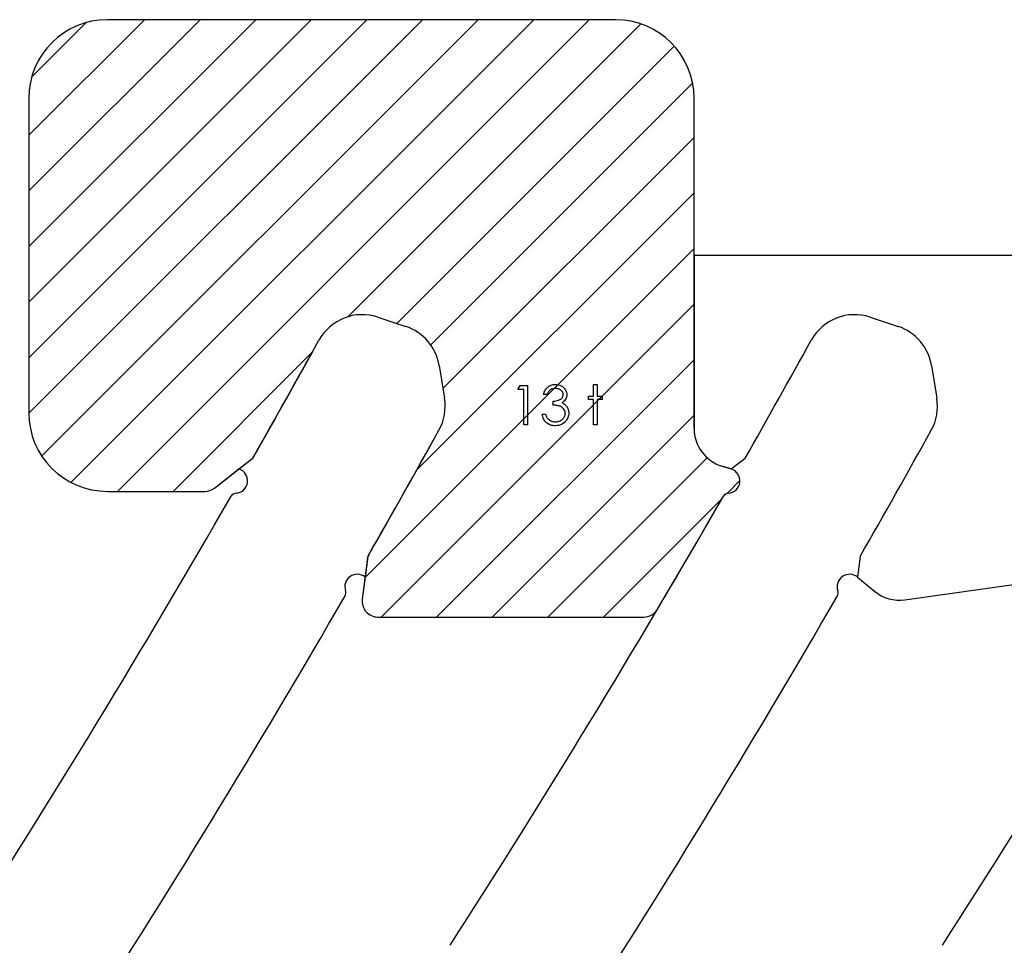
# Model space of a CAD drawing. Header units: inches. Extents: x 0.1 to 87.3, y 0.1 to 33.9.
# Tile 36 of 164: x 6 to 8.3, y 25.7 to 27.9. Entities that reach past the tile are written whole.
import ezdxf

# ---------------------------------------------------------------- set-up
doc = ezdxf.new("R2010")
doc.units = ezdxf.units.IN
doc.header["$MEASUREMENT"] = 0

# ---------------------------------------------------------------- blocks, each defined once
blk = doc.blocks.new('SW_HATCH_14')
at = {"color": 0, "linetype": 'Continuous', "lineweight": 18}
for p, q in [((0.1398, 0.0072), (-0.136, -0.2686)), ((0.2724, 0.0072), (-0.136, -0.4012)), ((0.405, 0.0072), (-0.136, -0.5338)), ((0.5375, 0.0072), (-0.136, -0.6664)), ((0.6701, 0.0072), (-0.136, -0.7989)), ((0.8027, 0.0072), (-0.136, -0.9315)), ((0, 0), (-0.1288, -0.1288)), ((0.9353, 0.0072), (-0.1052, -1.0333)), ((1.0679, 0.0072), (-0.0357, -1.0963)), ((1.2004, 0.0072), (0.0754, -1.1178)), ((1.3231, -0.0028), (0.6243, -0.7016)), ((1.4028, -0.0556), (0.7412, -0.7172)), ((1.4467, -0.1443), (0.8224, -0.7686)), ((1.4502, -0.2734), (0.8513, -0.8722)), ((1.4502, -0.4059), (0.7887, -1.0674)), ((1.4502, -0.5385), (0.6658, -1.3229)), ((1.4502, -0.6711), (0.7039, -1.4175)), ((0.54, -0.7859), (0.208, -1.1178)), ((1.4502, -0.8037), (0.8364, -1.4175)), ((1.4502, -0.9363), (0.969, -1.4175)), ((1.4814, -1.0377), (1.1016, -1.4175)), ((1.5595, -1.0921), (1.5292, -1.1225)), ((1.5169, -1.1348), (1.2342, -1.4175))]:
    blk.add_line(p, q, dxfattribs=at)

msp = doc.modelspace()

# ---------------------------------------------------------------- linework, layer by layer
at = {"color": 7, "linetype": 'Continuous', "lineweight": 25}
for p, q in [((7.374935, 27.889865), (6.163685, 27.889865)), ((7.374935, 27.889865), (6.163685, 27.889865)), ((5.976185, 27.702365), (5.976185, 26.952365)), ((5.976185, 27.702365), (5.976185, 26.952365)), ((7.562435, 26.914773), (7.562435, 27.702365)), ((7.562435, 27.327365), (7.562435, 27.702365)), ((7.562435, 27.327365), (7.562435, 26.914773)), ((8.323685, 27.327365), (7.562435, 27.327365)), ((6.808561, 27.18035), (6.875182, 27.158236)), ((6.808561, 27.18035), (6.875182, 27.158236)), ((7.982311, 27.18035), (8.048932, 27.158236)), ((7.982311, 27.18035), (8.048932, 27.158236)), ((6.954518, 27.065308), (6.967379, 26.987107)), ((6.954518, 27.065308), (6.967379, 26.987107)), ((8.128268, 27.065308), (8.141129, 26.987107)), ((8.128268, 27.065308), (8.141129, 26.987107)), ((6.418853, 26.7728), (6.508109, 26.842446)), ((6.477172, 26.818306), (6.510451, 26.844274)), ((7.650922, 26.818306), (7.684201, 26.844274)), ((7.650922, 26.818306), (7.684201, 26.844274)), ((6.418853, 26.7728), (6.477172, 26.818306)), ((7.650922, 26.818306), (7.628619, 26.825167)), ((7.628619, 26.825167), (7.650922, 26.818306)), ((6.163685, 26.764865), (6.395784, 26.764865)), ((6.163685, 26.764865), (6.395784, 26.764865)), ((6.784123, 26.606668), (6.771267, 26.50752)), ((6.784505, 26.609613), (6.778111, 26.560298)), ((7.958255, 26.609613), (7.951861, 26.560298)), ((7.958255, 26.609613), (7.951861, 26.560298)), ((6.778111, 26.560298), (6.771267, 26.50752)), ((7.951861, 26.560298), (7.992208, 26.526822)), ((8.065118, 26.506134), (8.323685, 26.542473)), ((6.808456, 26.465198), (7.44275, 26.465198)), ((6.808456, 26.465198), (7.44275, 26.465198))]:
    msp.add_line(p, q, dxfattribs=at)
at = {"color": 7, "linetype": 'Continuous', "flags": 128}
for points in [[(7.211966, 26.995901), (7.203549, 26.995901), (7.203549, 26.995901), (7.204282, 26.998718), (7.205183, 27.001348), (7.206216, 27.003827), (7.207418, 27.006137), (7.208751, 27.008277), (7.210254, 27.010249), (7.211906, 27.012071), (7.213709, 27.013705), (7.215625, 27.01517), (7.217634, 27.016428), (7.219719, 27.017498), (7.221897, 27.018381), (7.22417, 27.019057), (7.226517, 27.019545), (7.22894, 27.019846), (7.231456, 27.01994), (7.231456, 27.01994), (7.235119, 27.019733), (7.238649, 27.019095), (7.242048, 27.018043), (7.245335, 27.016578), (7.248377, 27.014757), (7.251044, 27.012634), (7.253354, 27.010212), (7.255307, 27.007507), (7.256847, 27.004615), (7.257955, 27.001667), (7.258612, 26.998662), (7.258838, 26.995582), (7.258838, 26.995582), (7.258669, 26.992615), (7.258162, 26.989817), (7.257298, 26.987169), (7.256096, 26.984671), (7.254556, 26.982342), (7.252678, 26.980164), (7.250462, 26.978154), (7.247889, 26.976295), (7.247889, 26.976295), (7.250837, 26.974774), (7.253523, 26.972933), (7.255927, 26.970774), (7.258049, 26.968295), (7.258049, 26.968295), (7.259364, 26.966417), (7.26049, 26.964464), (7.261467, 26.962473), (7.262256, 26.960407), (7.262857, 26.958304), (7.263289, 26.956144), (7.263552, 26.953909), (7.263645, 26.951637), (7.263645, 26.951637), (7.263383, 26.947712), (7.262575, 26.943881), (7.261242, 26.940125), (7.259364, 26.936481), (7.257035, 26.933082), (7.254331, 26.930096), (7.251213, 26.927504), (7.24772, 26.925326), (7.243926, 26.923598), (7.239907, 26.922378), (7.235663, 26.921626), (7.231212, 26.921382), (7.231212, 26.921382), (7.228208, 26.921495), (7.225315, 26.921814), (7.222555, 26.922378), (7.219926, 26.923147), (7.217428, 26.924124), (7.215061, 26.925326), (7.212808, 26.926753), (7.210686, 26.928406), (7.208714, 26.930265), (7.20693, 26.932331), (7.205315, 26.934603), (7.203887, 26.937082), (7.202629, 26.939749), (7.201559, 26.942641), (7.200657, 26.945721), (7.199944, 26.949026), (7.199944, 26.949026), (7.208357, 26.949026), (7.208357, 26.949026), (7.209033, 26.946867), (7.209766, 26.944857), (7.210592, 26.942998), (7.211475, 26.941308), (7.212414, 26.939768), (7.213446, 26.938378), (7.214536, 26.937139), (7.2157, 26.936068), (7.2157, 26.936068), (7.217296, 26.934885), (7.218987, 26.933852), (7.220789, 26.932969), (7.222686, 26.932275), (7.224696, 26.931711), (7.226818, 26.931317), (7.229034, 26.931073), (7.231363, 26.930998), (7.231363, 26.930998), (7.233992, 26.931091), (7.23649, 26.931373), (7.238856, 26.931824), (7.241091, 26.932481), (7.243175, 26.933307), (7.245147, 26.93434), (7.246969, 26.935542), (7.248678, 26.936932), (7.250218, 26.938453), (7.251551, 26.940031), (7.252678, 26.941665), (7.253598, 26.943374), (7.254312, 26.945139), (7.254819, 26.946979), (7.255138, 26.948876), (7.255232, 26.950829), (7.255232, 26.950829), (7.255025, 26.95344), (7.254424, 26.955975), (7.25341, 26.958416), (7.251983, 26.960764), (7.250218, 26.962942), (7.248189, 26.964839), (7.245861, 26.966436), (7.243269, 26.96775), (7.241823, 26.968314), (7.24017, 26.968821), (7.238349, 26.969253), (7.236321, 26.969647), (7.234123, 26.969985), (7.231738, 26.970267), (7.229147, 26.970492), (7.226386, 26.970661), (7.226386, 26.970661), (7.226386, 26.980276), (7.226386, 26.980276), (7.22986, 26.980408), (7.233165, 26.98084), (7.236321, 26.981516), (7.239307, 26.982492), (7.24203, 26.983676), (7.24434, 26.985009), (7.246255, 26.986493), (7.247776, 26.988126), (7.248941, 26.989892), (7.249767, 26.991713), (7.250255, 26.993629), (7.250424, 26.99562), (7.250424, 26.99562), (7.250349, 26.997085), (7.250086, 26.998512), (7.249673, 26.999864), (7.249091, 27.001197), (7.24834, 27.002456), (7.24742, 27.003676), (7.24633, 27.004841), (7.245072, 27.005949), (7.243701, 27.006982), (7.242236, 27.007864), (7.240677, 27.008615), (7.239025, 27.009235), (7.237297, 27.009705), (7.235475, 27.010043), (7.23356, 27.010249), (7.231569, 27.010324), (7.231569, 27.010324), (7.228377, 27.010118), (7.225391, 27.009498), (7.222649, 27.008484), (7.220113, 27.007038), (7.21893, 27.006137), (7.217803, 27.005104), (7.216714, 27.003939), (7.215681, 27.002606), (7.214667, 27.001141), (7.213728, 26.999545), (7.212827, 26.997798), (7.211963, 26.995901)], [(7.322549, 27.01994), (7.330953, 27.01994), (7.330953, 27.01994), (7.330953, 26.992296), (7.330953, 26.992296), (7.342972, 26.992296), (7.342972, 26.992296), (7.342972, 26.983882), (7.342972, 26.983882), (7.330953, 26.983882), (7.330953, 26.983882), (7.330953, 26.923786), (7.330953, 26.923786), (7.32254, 26.923786), (7.32254, 26.923786), (7.32254, 26.983882), (7.32254, 26.983882), (7.31052, 26.983882), (7.31052, 26.983882), (7.31052, 26.992296), (7.31052, 26.992296), (7.32254, 26.992296), (7.32254, 26.992296), (7.32254, 27.01994)], [(7.147762, 27.017536), (7.165088, 27.017536), (7.165088, 27.017536), (7.165088, 26.923786), (7.165088, 26.923786), (7.156674, 26.923786), (7.156674, 26.923786), (7.156674, 27.007921), (7.156674, 27.007921), (7.142251, 27.007921), (7.142251, 27.007921), (7.147754, 27.017536)]]:
    msp.add_lwpolyline(points, dxfattribs=at)
at = {"color": 7, "linetype": 'Continuous', "lineweight": 25}
for centre, radius, start, end in [((6.163685, 27.702365), 0.1875, 90, 180), ((6.163685, 27.702365), 0.1875, 90, 180), ((7.374935, 27.702365), 0.1875, 0, 90), ((7.374935, 27.702365), 0.1875, 0, 90), ((6.771352, 27.068254), 0.11811, 71.637066, 151.104254), ((6.771352, 27.068254), 0.11811, 71.637066, 151.104254), ((7.945102, 27.068254), 0.11811, 71.637066, 151.104254), ((7.945102, 27.068254), 0.11811, 71.637066, 151.104254), ((6.837973, 27.04614), 0.11811, 9.339864, 71.637066), ((6.837973, 27.04614), 0.11811, 9.339864, 71.637066), ((8.011723, 27.04614), 0.11811, 9.339864, 71.637066), ((8.011723, 27.04614), 0.11811, 9.339864, 71.637066), ((-15.211181, 39.201135), 24.990425, 330.3655985, 331.1042539), ((-15.211181, 39.201135), 24.990425, 330.3724114, 331.1042539), ((-14.037431, 39.201135), 24.990425, 330.3655985, 331.1042539), ((-14.037431, 39.201135), 24.990425, 330.3655985, 331.1042539), ((6.850835, 26.967939), 0.11811, 330.992012, 9.339864), ((6.850835, 26.967939), 0.11811, 330.992012, 9.339864), ((8.024585, 26.967939), 0.11811, 330.992012, 9.339864), ((8.024585, 26.967939), 0.11811, 330.992012, 9.339864), ((6.163685, 26.952365), 0.1875, 180, 270), ((6.163685, 26.952365), 0.1875, 180, 270), ((-15.211181, 39.201135), 25.344756, 330.2108408, 330.9920122), ((-15.211181, 39.201135), 25.344756, 330.2175524, 330.9920122), ((7.656185, 26.914773), 0.09375, 180, 252.900071), ((7.656185, 26.914773), 0.09375, 180, 252.900071), ((-14.037431, 39.201135), 25.344756, 330.2108408, 330.9920122), ((-14.037431, 39.201135), 25.344756, 330.2108408, 330.9920122), ((6.498882, 26.854272), 0.015, 307.964598, 330.372411), ((6.498882, 26.854272), 0.015, 307.964598, 330.372411), ((6.46849, 26.790084), 0.029528, 273.518177, 72.900071), ((7.64224, 26.790084), 0.029528, 273.518177, 72.900071), ((7.64224, 26.790084), 0.029528, 273.518177, 72.900071), ((6.395784, 26.802365), 0.0375, 270, 307.964598), ((6.395784, 26.802365), 0.0375, 270, 307.964598), ((-15.211181, 39.201135), 24.990425, 327.2508033, 330.1251622), ((6.471208, 26.745876), 0.014764, 93.518177, 150.125162), ((-14.037431, 39.201135), 24.990425, 327.2508033, 330.1251622), ((-14.037431, 39.201135), 24.990425, 329.4096975, 330.1251622), ((7.644958, 26.745876), 0.014764, 93.518177, 150.125162), ((7.644958, 26.745876), 0.014764, 93.518177, 150.125162), ((-12.863681, 39.201135), 24.990425, 327.2508033, 330.1251622), ((6.798999, 26.604739), 0.015, 150.217552, 172.611841), ((6.798999, 26.604739), 0.015, 150.217552, 172.611841), ((6.759256, 26.537574), 0.029528, 50.317419, 199.524822), ((7.933006, 26.537574), 0.029528, 50.317419, 199.524822), ((6.717512, 26.522771), 0.014764, 329.965077, 19.524822), ((7.891262, 26.522771), 0.014764, 329.965077, 19.524822), ((8.05207, 26.598971), 0.09375, 230.317419, 278), ((-15.211181, 39.201135), 25.344756, 327.1397816, 329.9650774), ((6.808456, 26.502698), 0.0375, 172.611841, 270), ((6.808456, 26.502698), 0.0375, 172.611841, 270), ((-14.037431, 39.201135), 25.344756, 327.1397816, 329.9650774), ((7.44275, 26.502698), 0.0375, 270, 329.409697), ((7.44275, 26.502698), 0.0375, 270, 329.409697)]:
    msp.add_arc(centre, radius, start, end, dxfattribs=at)

# ---------------------------------------------------------------- block references
at = {"color": 5, "linetype": 'Continuous', "lineweight": 18, "true_color": 0x0000ff}
msp.add_blockref('SW_HATCH_14', (6.112214, 27.882662), dxfattribs=at)

doc.saveas('drawing.dxf')
